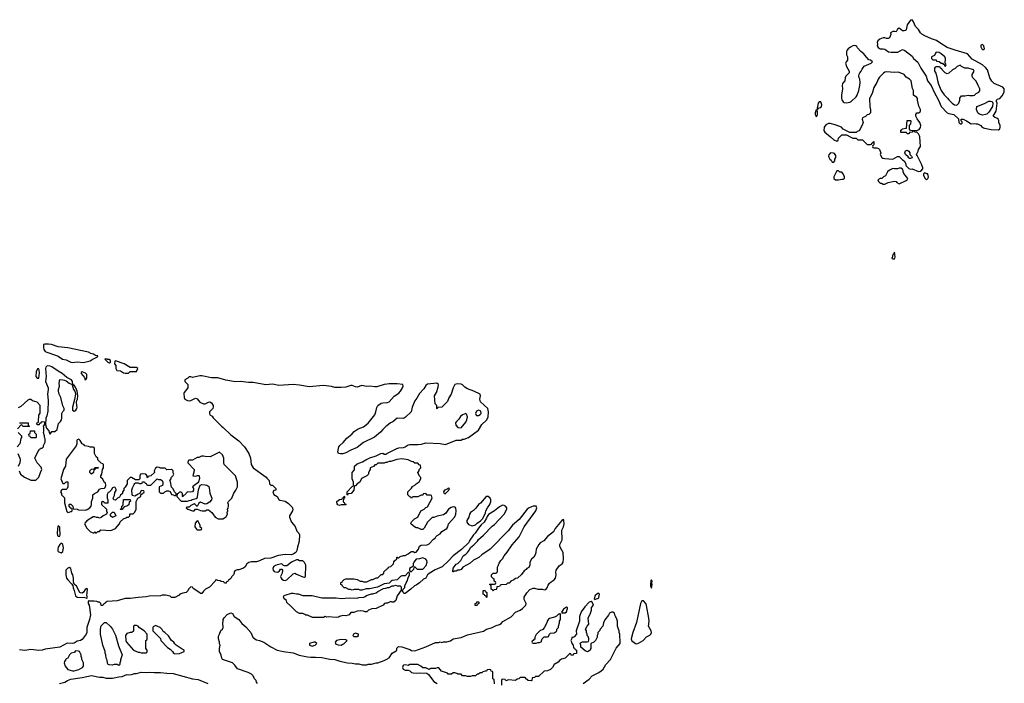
# Model space of a CAD drawing. Header units: inches. Extents: x 2769577 to 2880010, y 685631 to 825129.
# Tile 112 of 155: x 2785410 to 2797724, y 803553 to 811855. Entities that reach past the tile are written whole.
import ezdxf

# ---------------------------------------------------------------- set-up
doc = ezdxf.new("R2010")
doc.units = ezdxf.units.IN
doc.header["$MEASUREMENT"] = 0
for name, color, linetype in [('C7880', 7, 'Continuous'), ('C7890', 7, 'Continuous'), ('C7891', 7, 'Continuous')]:
    doc.layers.add(name, color=color, linetype=linetype)

msp = doc.modelspace()

# ---------------------------------------------------------------- linework, layer by layer
at = {"layer": 'C7880', "color": 4}
for points, elevation in [([(2785770, 807796), (2785724, 807796), (2785707, 807790), (2785706, 807754), (2785712, 807730), (2785730, 807705), (2785750, 807696), (2785859, 807659), (2785890, 807646), (2785945, 807610), (2785990, 807599), (2786050, 807571), (2786070, 807568), (2786130, 807577), (2786210, 807566), (2786293, 807587), (2786315, 807605), (2786382, 807638), (2786386, 807650), (2786356, 807656), (2786334, 807670), (2786299, 807679), (2786270, 807694), (2786011, 807749), (2785890, 807764), (2785808, 807790)], 4), ([(2786486, 807614), (2786474, 807610), (2786514, 807570), (2786530, 807562), (2786538, 807562), (2786546, 807570), (2786546, 807590), (2786530, 807606), (2786506, 807606), (2786506, 807610)], 4), ([(2786610, 807586), (2786598, 807582), (2786594, 807550), (2786612, 807530), (2786613, 807493), (2786625, 807465), (2786670, 807462), (2786710, 807438), (2786730, 807432), (2786770, 807434), (2786790, 807454), (2786870, 807454), (2786886, 807490), (2786870, 807506), (2786790, 807506), (2786718, 807550)], 4), ([(2785650, 807488), (2785633, 807487), (2785618, 807450), (2785612, 807390), (2785630, 807372), (2785650, 807372), (2785657, 807437), (2785655, 807470)], 4), ([(2785754, 807526), (2785738, 807510), (2785734, 807490), (2785740, 807390), (2785734, 807330), (2785766, 807250), (2785768, 807230), (2785759, 807170), (2785765, 807090), (2785764, 806956), (2785750, 806898), (2785735, 806870), (2785731, 806790), (2785747, 806747), (2785773, 806713), (2785778, 806690), (2785790, 806672), (2785810, 806702), (2785850, 806702), (2785879, 806730), (2785895, 806805), (2785922, 806830), (2785934, 806850), (2785939, 806870), (2785935, 806890), (2785938, 806930), (2785950, 806954), (2785966, 806970), (2785966, 806990), (2785950, 807026), (2785925, 807130), (2785905, 807170), (2785894, 807210), (2785895, 807230), (2785908, 807270), (2785904, 807310), (2785910, 807354), (2785949, 807351), (2785970, 807345), (2785990, 807336), (2786028, 807308), (2786057, 807297), (2786066, 807286), (2786083, 807230), (2786101, 807210), (2786106, 807170), (2786095, 807105), (2786071, 807010), (2786071, 806970), (2786090, 806956), (2786113, 806970), (2786125, 806990), (2786129, 807010), (2786123, 807030), (2786121, 807070), (2786124, 807090), (2786134, 807110), (2786138, 807150), (2786130, 807208), (2786113, 807250), (2786090, 807284), (2786083, 807283), (2786074, 807294), (2786071, 807330), (2786057, 807350), (2785998, 807378), (2785941, 807430), (2785890, 807458), (2785811, 807511), (2785790, 807521)], 4), ([(2786190, 807448), (2786178, 807442), (2786178, 807430), (2786219, 807379), (2786230, 807351), (2786242, 807358), (2786250, 807374), (2786250, 807418), (2786234, 807434)], 4), ([(2785550, 806626), (2785542, 806642), (2785527, 806647), (2785526, 806670), (2785542, 806678), (2785547, 806713), (2785590, 806714), (2785594, 806710), (2785594, 806690), (2785614, 806670), (2785614, 806630), (2785610, 806626)], 4), ([(2786150, 806608), (2786130, 806598), (2786125, 806590), (2786124, 806550), (2786116, 806524), (2785990, 806358), (2785982, 806270), (2785958, 806230), (2785926, 806110), (2785950, 806054), (2785970, 806054), (2785990, 806074), (2786010, 806074), (2786011, 806070), (2786012, 806010), (2786002, 805990), (2785990, 805978), (2785944, 805976), (2785932, 805968), (2785922, 805950), (2785932, 805928), (2785932, 805912), (2785972, 805872), (2785972, 805810), (2786001, 805701), (2786010, 805692), (2786027, 805693), (2786050, 805702), (2786058, 805702), (2786066, 805710), (2786066, 805730), (2786062, 805742), (2786050, 805746), (2786028, 805768), (2786029, 805791), (2786033, 805793), (2786050, 805794), (2786074, 805770), (2786078, 805738), (2786127, 805733), (2786145, 805725), (2786230, 805721), (2786253, 805727), (2786288, 805750), (2786302, 805770), (2786309, 805790), (2786308, 805830), (2786326, 805870), (2786326, 805910), (2786346, 805930), (2786386, 805950), (2786410, 805982), (2786430, 805992), (2786470, 805994), (2786478, 806002), (2786486, 806030), (2786482, 806062), (2786466, 806070), (2786450, 806106), (2786426, 806130), (2786426, 806150), (2786438, 806170), (2786446, 806230), (2786458, 806250), (2786458, 806290), (2786450, 806298), (2786427, 806307), (2786386, 806350), (2786386, 806370), (2786368, 806388), (2786346, 806430), (2786346, 806490), (2786342, 806502), (2786327, 806507), (2786290, 806508), (2786270, 806518), (2786224, 806524), (2786215, 806535), (2786190, 806548), (2786168, 806590)], 4), ([(2787910, 806446), (2787792, 806388), (2787730, 806389), (2787710, 806395), (2787685, 806395), (2787650, 806378), (2787630, 806378), (2787570, 806346), (2787530, 806346), (2787518, 806342), (2787514, 806310), (2787592, 806230), (2787592, 806210), (2787574, 806150), (2787610, 806146), (2787633, 806153), (2787650, 806154), (2787654, 806150), (2787657, 806117), (2787646, 806074), (2787639, 806061), (2787592, 806030), (2787572, 806010), (2787582, 805990), (2787582, 805970), (2787572, 805950), (2787550, 805944), (2787510, 805948), (2787470, 805906), (2787458, 805902), (2787450, 805886), (2787446, 805890), (2787446, 805930), (2787430, 805946), (2787410, 805946), (2787393, 805927), (2787378, 805922), (2787374, 805890), (2787430, 805834), (2787510, 805834), (2787530, 805842), (2787556, 805844), (2787569, 805851), (2787616, 805864), (2787628, 805872), (2787635, 805885), (2787646, 805974), (2787669, 806031), (2787690, 806041), (2787730, 806037), (2787751, 806031), (2787774, 806014), (2787780, 806000), (2787790, 805934), (2787811, 805871), (2787807, 805850), (2787782, 805818), (2787750, 805797), (2787730, 805796), (2787670, 805818), (2787652, 805808), (2787630, 805766), (2787606, 805790), (2787590, 805798), (2787550, 805778), (2787530, 805758), (2787502, 805758), (2787494, 805750), (2787514, 805730), (2787570, 805712), (2787590, 805712), (2787610, 805734), (2787630, 805734), (2787670, 805714), (2787693, 805713), (2787730, 805712), (2787750, 805725), (2787770, 805725), (2787811, 805691), (2787854, 805630), (2787893, 805613), (2787950, 805612), (2787970, 805622), (2787988, 805632), (2788008, 805670), (2788006, 805690), (2788015, 805710), (2788008, 805730), (2788016, 805744), (2788022, 805770), (2788022, 805790), (2788015, 805810), (2788022, 805830), (2788062, 805870), (2788089, 805931), (2788115, 805970), (2788133, 806010), (2788136, 806030), (2788133, 806070), (2788110, 806148), (2787969, 806290), (2787962, 806310), (2787962, 806370), (2787948, 806410)], 4), ([(2787130, 806258), (2787110, 806246), (2787092, 806210), (2787094, 806190), (2787052, 806148), (2787018, 806142), (2787010, 806126), (2787006, 806130), (2787006, 806150), (2786986, 806170), (2786950, 806175), (2786922, 806170), (2786912, 806150), (2786914, 806110), (2786900, 806100), (2786860, 806100), (2786810, 806128), (2786790, 806128), (2786754, 806090), (2786754, 806050), (2786730, 806006), (2786714, 805990), (2786712, 805968), (2786694, 805950), (2786694, 805930), (2786670, 805906), (2786658, 805882), (2786634, 805870), (2786610, 805846), (2786587, 805847), (2786578, 805870), (2786596, 805904), (2786600, 805940), (2786616, 805964), (2786616, 805976), (2786602, 806002), (2786590, 806006), (2786570, 805998), (2786554, 805970), (2786530, 805946), (2786518, 805942), (2786504, 805916), (2786502, 805870), (2786514, 805850), (2786513, 805807), (2786470, 805806), (2786462, 805822), (2786450, 805826), (2786438, 805822), (2786434, 805810), (2786434, 805790), (2786494, 805730), (2786494, 805710), (2786502, 805690), (2786494, 805670), (2786454, 805650), (2786430, 805626), (2786410, 805618), (2786390, 805628), (2786370, 805628), (2786350, 805638), (2786330, 805638), (2786250, 805588), (2786224, 805556), (2786222, 805550), (2786250, 805494), (2786294, 805450), (2786330, 805434), (2786342, 805438), (2786350, 805454), (2786358, 805438), (2786370, 805434), (2786387, 805453), (2786410, 805454), (2786426, 805474), (2786550, 805465), (2786610, 805491), (2786658, 805550), (2786667, 805573), (2786707, 805613), (2786736, 805624), (2786750, 805634), (2786770, 805634), (2786786, 805650), (2786786, 805670), (2786790, 805674), (2786830, 805674), (2786850, 805694), (2786866, 805730), (2786866, 805830), (2786889, 805871), (2786926, 805890), (2786926, 805914), (2786942, 805918), (2786947, 805933), (2786962, 805938), (2786966, 805950), (2786962, 805962), (2786930, 805966), (2786914, 805926), (2786890, 805918), (2786850, 805895), (2786822, 805902), (2786815, 805915), (2786814, 805970), (2786821, 805999), (2786840, 806040), (2786848, 806052), (2786860, 806060), (2786890, 806062), (2786910, 806054), (2786930, 806054), (2786942, 806058), (2786947, 806073), (2786970, 806074), (2786978, 806058), (2786993, 806053), (2786998, 806038), (2787010, 806034), (2787050, 806034), (2787128, 806112), (2787145, 806105), (2787170, 806102), (2787192, 806090), (2787202, 806070), (2787202, 806050), (2787194, 806030), (2787154, 806010), (2787154, 805950), (2787170, 805934), (2787210, 805934), (2787226, 805950), (2787250, 805962), (2787270, 805962), (2787293, 805953), (2787310, 805914), (2787332, 805912), (2787344, 805904), (2787358, 805902), (2787366, 805910), (2787366, 805930), (2787348, 805948), (2787330, 805986), (2787307, 806007), (2787296, 806076), (2787286, 806090), (2787306, 806110), (2787306, 806130), (2787330, 806154), (2787338, 806170), (2787328, 806188), (2787328, 806210), (2787320, 806220), (2787310, 806228), (2787250, 806226), (2787230, 806246), (2787170, 806246), (2787155, 806255)], 4), ([(2786310, 806169), (2786286, 806190), (2786287, 806213), (2786310, 806234), (2786342, 806238), (2786350, 806254), (2786393, 806253), (2786390, 806246), (2786358, 806242), (2786352, 806228), (2786338, 806222), (2786334, 806190)], 4), ([(2786670, 805726), (2786666, 805730), (2786682, 805738), (2786686, 805770), (2786702, 805778), (2786706, 805790), (2786707, 805853), (2786793, 805853), (2786794, 805830), (2786778, 805822), (2786773, 805787), (2786752, 805768), (2786718, 805762), (2786714, 805750), (2786698, 805742), (2786690, 805728)], 4), ([(2789410, 805778), (2789390, 805788), (2789380, 805800), (2789375, 805810), (2789378, 805830), (2789410, 805854), (2789442, 805858), (2789447, 805873), (2789462, 805878), (2789470, 805894), (2789474, 805890), (2789474, 805870), (2789458, 805862), (2789454, 805830), (2789458, 805818), (2789470, 805814), (2789478, 805798), (2789490, 805794), (2789490, 805788), (2789430, 805786)], 4), ([(2786570, 805628), (2786546, 805650), (2786546, 805670), (2786570, 805694), (2786590, 805694), (2786612, 805648)], 4), ([(2787630, 805586), (2787604, 805556), (2787602, 805510), (2787620, 805480), (2787630, 805472), (2787670, 805474), (2787682, 805478), (2787686, 805490), (2787668, 805508), (2787667, 805527), (2787642, 805582)], 4), ([(2785890, 805526), (2785881, 805490), (2785878, 805430), (2785884, 805404), (2785890, 805394), (2785910, 805394), (2785915, 805410), (2785913, 805490), (2785910, 805506)], 4), ([(2785930, 805306), (2785910, 805288), (2785890, 805258), (2785885, 805230), (2785885, 805210), (2785890, 805202), (2785930, 805185), (2785950, 805202), (2785959, 805250), (2785950, 805288)], 4), ([(2788870, 805099), (2788810, 805070), (2788750, 805025), (2788723, 805023), (2788709, 805029), (2788690, 805048), (2788630, 805037), (2788610, 805029), (2788586, 805010), (2788576, 804990), (2788581, 804970), (2788594, 804954), (2788610, 804947), (2788637, 804943), (2788659, 804961), (2788670, 804982), (2788690, 804982), (2788695, 804970), (2788691, 804930), (2788671, 804890), (2788679, 804870), (2788690, 804856), (2788710, 804843), (2788730, 804839), (2788750, 804847), (2788830, 804925), (2788850, 804931), (2788870, 804918), (2788950, 804885), (2788970, 804882), (2788986, 804890), (2788988, 805030), (2788970, 805066), (2788950, 805086), (2788910, 805086), (2788890, 805098)], 8), ([(2786030, 805002), (2786010, 804994), (2785988, 804970), (2785988, 804912), (2785996, 804870), (2786010, 804847), (2786060, 804800), (2786076, 804776), (2786077, 804750), (2786093, 804713), (2786109, 804649), (2786130, 804631), (2786226, 804626), (2786242, 804622), (2786250, 804614), (2786258, 804630), (2786248, 804648), (2786258, 804730), (2786250, 804738), (2786230, 804728), (2786206, 804694), (2786190, 804682), (2786170, 804684), (2786162, 804690), (2786121, 804770), (2786093, 804793), (2786085, 804825), (2786084, 804870), (2786073, 804910), (2786062, 804930), (2786049, 804989)], 4), ([(2786650, 803778), (2786627, 803787), (2786590, 803788), (2786570, 803782), (2786530, 803784), (2786518, 803790), (2786510, 803806), (2786502, 803842), (2786490, 803866), (2786488, 803908), (2786478, 803930), (2786478, 803950), (2786449, 804030), (2786419, 804170), (2786419, 804230), (2786429, 804271), (2786460, 804300), (2786470, 804314), (2786493, 804313), (2786544, 804264), (2786571, 804230), (2786610, 804154), (2786644, 804024), (2786691, 803910), (2786672, 803848), (2786671, 803829), (2786662, 803810), (2786662, 803790)], 4), ([(2786870, 804278), (2786844, 804276), (2786834, 804270), (2786833, 804207), (2786812, 804188), (2786790, 804188), (2786750, 804178), (2786732, 804150), (2786739, 804090), (2786747, 804070), (2786834, 803970), (2786890, 803942), (2786910, 803942), (2786930, 803934), (2786990, 803934), (2787002, 803938), (2787006, 803950), (2787006, 803970), (2786986, 803990), (2786986, 804090), (2787002, 804098), (2787006, 804110), (2787006, 804170), (2786966, 804210), (2786909, 804249), (2786890, 804268)], 8), ([(2787110, 804278), (2787078, 804262), (2787074, 804250), (2787074, 804210), (2787170, 804114), (2787174, 804090), (2787260, 804000), (2787290, 803982), (2787322, 803950), (2787332, 803932), (2787350, 803922), (2787410, 803925), (2787466, 803950), (2787466, 803970), (2787440, 803980), (2787369, 804029), (2787349, 804049), (2787338, 804070), (2787308, 804090), (2787270, 804146), (2787226, 804190), (2787203, 804203), (2787190, 804226), (2787166, 804250)], 8), ([(2789610, 804182), (2789585, 804170), (2789578, 804150), (2789583, 804143), (2789590, 804138), (2789630, 804138), (2789648, 804150), (2789646, 804170)], 8), ([(2789090, 804068), (2789034, 804050), (2789034, 804030), (2789070, 804018), (2789090, 804025), (2789106, 804030), (2789126, 804050), (2789107, 804067)], 8), ([(2789430, 804102), (2789374, 804090), (2789354, 804070), (2789365, 804045), (2789393, 804033), (2789430, 804032), (2789450, 804042), (2789470, 804052), (2789506, 804090), (2789490, 804098)], 8), ([(2786110, 803958), (2786090, 803938), (2786054, 803930), (2786032, 803910), (2786011, 803869), (2785990, 803858), (2785985, 803850), (2785970, 803826), (2785966, 803810), (2785978, 803770), (2786010, 803726), (2786070, 803711), (2786090, 803711), (2786150, 803727), (2786195, 803750), (2786208, 803770), (2786208, 803810), (2786188, 803850), (2786187, 803867), (2786178, 803890), (2786178, 803910), (2786158, 803950), (2786144, 803956)], 8)]:
    msp.add_lwpolyline(points, close=True, dxfattribs=dict(at, elevation=elevation))
at = {"layer": 'C7880', "color": 4, "elevation": 4}
for points in [[(2790000, 807295), (2789969, 807291), (2789876, 807264), (2789850, 807261), (2789790, 807271), (2789748, 807268), (2789690, 807277), (2789630, 807258), (2789610, 807261), (2789570, 807278), (2789550, 807277), (2789490, 807257), (2789430, 807254), (2789350, 807256), (2789310, 807265), (2789210, 807277), (2789030, 807261), (2788910, 807283), (2788830, 807290), (2788650, 807277), (2788570, 807296), (2788490, 807288), (2788330, 807315), (2788270, 807315), (2788170, 807331), (2788110, 807323), (2787986, 807346), (2787890, 807376), (2787810, 807375), (2787690, 807399), (2787662, 807398), (2787570, 807378), (2787550, 807386), (2787530, 807386), (2787514, 807370), (2787474, 807350), (2787474, 807330), (2787514, 807290), (2787511, 807250), (2787468, 807192), (2787462, 807178), (2787467, 807130), (2787476, 807110), (2787510, 807091), (2787532, 807088), (2787550, 807091), (2787610, 807121), (2787631, 807111), (2787665, 807070), (2787710, 807051), (2787730, 807051), (2787770, 807071), (2787790, 807076), (2787810, 807061), (2787828, 807030), (2787831, 807009), (2787827, 806993), (2787819, 806981), (2787782, 806950), (2787782, 806930), (2787790, 806914), (2787817, 806897), (2787830, 806874), (2787932, 806770), (2787954, 806754), (2788050, 806664), (2788150, 806587), (2788221, 806510), (2788275, 806430), (2788296, 806370), (2788306, 806290), (2788330, 806251), (2788494, 806134), (2788501, 806121), (2788532, 806090), (2788534, 806050), (2788550, 806034), (2788570, 806032), (2788614, 805990), (2788614, 805970), (2788590, 805966), (2788574, 805950), (2788590, 805914), (2788632, 805890), (2788652, 805852), (2788664, 805844), (2788710, 805838), (2788730, 805831), (2788770, 805804), (2788817, 805757), (2788826, 805730), (2788822, 805710), (2788786, 805650), (2788786, 805630), (2788811, 805570), (2788854, 805514), (2788877, 805457), (2788901, 805430), (2788911, 805411), (2788906, 805330), (2788883, 805257), (2788874, 805214), (2788862, 805190), (2788830, 805168), (2788810, 805161), (2788730, 805166), (2788647, 805153), (2788616, 805144), (2788590, 805130), (2788550, 805120), (2788470, 805116), (2788410, 805085), (2788370, 805074), (2788310, 805074), (2788275, 805065), (2788251, 805049), (2788231, 805009), (2788210, 804995), (2788150, 804975), (2788130, 804975), (2788100, 804960), (2788092, 804950), (2788092, 804930), (2788082, 804910), (2788062, 804890), (2788050, 804866), (2788030, 804846), (2788018, 804842), (2788013, 804827), (2787998, 804822), (2787993, 804807), (2787970, 804806), (2787962, 804822), (2787928, 804828), (2787916, 804836), (2787890, 804838), (2787870, 804846), (2787858, 804842), (2787854, 804830), (2787784, 804756), (2787732, 804730), (2787710, 804708), (2787690, 804678), (2787670, 804678), (2787665, 804685), (2787581, 804741), (2787570, 804755), (2787550, 804762), (2787522, 804730), (2787514, 804710), (2787491, 804689), (2787450, 804682), (2787414, 804670), (2787404, 804656), (2787350, 804626), (2787310, 804629), (2787290, 804642), (2787235, 804655), (2787190, 804655), (2787170, 804649), (2787030, 804644), (2786990, 804634), (2786890, 804629), (2786790, 804613), (2786770, 804616), (2786730, 804613), (2786630, 804584), (2786504, 804576), (2786478, 804562), (2786474, 804550), (2786458, 804542), (2786450, 804526), (2786430, 804528), (2786426, 804550), (2786407, 804567), (2786393, 804567), (2786376, 804576), (2786343, 804583), (2786282, 804582), (2786270, 804586), (2786265, 804575), (2786266, 804554), (2786278, 804530), (2786295, 804410), (2786285, 804350), (2786251, 804250), (2786250, 804190), (2786242, 804170), (2786190, 804103), (2786170, 804090), (2786130, 804080), (2786090, 804055), (2786070, 804051), (2786005, 804055), (2785910, 804006), (2785730, 803981), (2785690, 803969), (2785650, 803964), (2785550, 803977), (2785476, 803964), (2785406, 803974)], [(2785402, 806210), (2785422, 806170), (2785470, 806132), (2785550, 806094), (2785610, 806094), (2785650, 806134), (2785669, 806191), (2785688, 806230), (2785678, 806258), (2785628, 806310), (2785598, 806370), (2785650, 806474), (2785662, 806478), (2785670, 806494), (2785690, 806494), (2785706, 806510), (2785706, 806530), (2785728, 806570), (2785729, 806610), (2785722, 806630), (2785722, 806650), (2785706, 806690), (2785713, 806707), (2785714, 806730), (2785714, 806754), (2785708, 806770), (2785726, 806790), (2785726, 806810), (2785722, 806822), (2785690, 806826), (2785678, 806822), (2785672, 806808), (2785658, 806802), (2785653, 806787), (2785627, 806787), (2785626, 806810), (2785642, 806818), (2785646, 806830), (2785648, 806910), (2785667, 806933), (2785668, 807030), (2785629, 807069), (2785569, 807089), (2785550, 807102), (2785530, 807102), (2785510, 807095), (2785425, 807015), (2785390, 806998)], [(2790000, 806774), (2789990, 806767), (2789951, 806730), (2789923, 806697), (2789846, 806634), (2789710, 806565), (2789630, 806503), (2789551, 806470), (2789490, 806437), (2789450, 806425), (2789424, 806424), (2789398, 806430), (2789389, 806449), (2789401, 806510), (2789414, 806530), (2789454, 806566), (2789501, 806619), (2789564, 806670), (2789595, 806705), (2789644, 806736), (2789710, 806764), (2789770, 806808), (2789850, 806914), (2789866, 806950), (2789875, 807005), (2789891, 807029), (2789930, 807056), (2789950, 807062), (2790000, 807065)], [(2785407, 806813), (2785510, 806814), (2785514, 806810), (2785518, 806778), (2785534, 806770), (2785530, 806766), (2785450, 806766), (2785442, 806782), (2785430, 806786), (2785384, 806736)], [(2785392, 806690), (2785434, 806650), (2785434, 806630), (2785424, 806616), (2785412, 806550), (2785378, 806510)], [(2785385, 806430), (2785412, 806370), (2785414, 806350), (2785413, 806313), (2785393, 806267)], [(2790000, 806317), (2789984, 806316), (2789967, 806307), (2789890, 806306), (2789870, 806286), (2789850, 806286), (2789833, 806267), (2789794, 806250), (2789794, 806230), (2789784, 806216), (2789773, 806187), (2789771, 806169), (2789750, 806148), (2789685, 806115), (2789662, 806070), (2789632, 806048), (2789610, 806026), (2789598, 806022), (2789593, 806007), (2789590, 805968), (2789554, 805930), (2789518, 805922), (2789510, 805906), (2789506, 805910), (2789506, 805950), (2789570, 806014), (2789582, 806018), (2789586, 806030), (2789586, 806070), (2789567, 806113), (2789566, 806190), (2789596, 806224), (2789598, 806270), (2789630, 806298), (2789697, 806323), (2789738, 806350), (2789790, 806376), (2789870, 806398), (2789926, 806430), (2789950, 806431), (2789970, 806422), (2789990, 806422), (2790000, 806427)], [(2790000, 804802), (2789970, 804798), (2789884, 804756), (2789784, 804736), (2789745, 804735), (2789690, 804718), (2789670, 804718), (2789650, 804728), (2789593, 804727), (2789570, 804718), (2789547, 804727), (2789528, 804728), (2789487, 804747), (2789470, 804748), (2789446, 804770), (2789442, 804782), (2789426, 804790), (2789427, 804813), (2789442, 804818), (2789446, 804830), (2789468, 804852), (2789490, 804862), (2789590, 804862), (2789631, 804851), (2789670, 804832), (2789692, 804832), (2789710, 804822), (2789750, 804822), (2789808, 804852), (2789827, 804853), (2789868, 804872), (2789887, 804873), (2789930, 804914), (2789950, 804914), (2789966, 804930), (2789966, 804950), (2789990, 804974), (2790000, 804977)], [(2790000, 804558), (2789990, 804558), (2789974, 804550), (2789954, 804530), (2789870, 804488), (2789813, 804487), (2789774, 804470), (2789752, 804448), (2789730, 804448), (2789710, 804458), (2789670, 804462), (2789630, 804458), (2789590, 804438), (2789550, 804438), (2789532, 804410), (2789516, 804404), (2789490, 804398), (2789450, 804402), (2789410, 804388), (2789399, 804381), (2789370, 804375), (2789270, 804384), (2789250, 804382), (2789230, 804388), (2789210, 804378), (2789070, 804378), (2789010, 804406), (2788990, 804406), (2788976, 804416), (2788950, 804426), (2788908, 804428), (2788870, 804446), (2788800, 804520), (2788750, 804566), (2788746, 804590), (2788718, 804610), (2788710, 804634), (2788718, 804650), (2788730, 804658), (2788810, 804682), (2788830, 804682), (2788870, 804671), (2788891, 804671), (2788952, 804652), (2789069, 804651), (2789190, 804623), (2789370, 804623), (2789430, 804616), (2789530, 804622), (2789630, 804618), (2789650, 804625), (2789713, 804633), (2789730, 804638), (2789749, 804651), (2789809, 804671), (2789828, 804672), (2789870, 804685), (2789890, 804702), (2789960, 804740), (2789990, 804742), (2790000, 804748)], [(2788386, 803550), (2788370, 803566), (2788366, 803590), (2788346, 803610), (2788330, 803646), (2788308, 803668), (2788266, 803690), (2788135, 803735), (2788100, 803780), (2788070, 803808), (2787948, 803850), (2787938, 803870), (2787930, 803906), (2787908, 803950), (2787908, 803990), (2787918, 804030), (2787909, 804049), (2787909, 804070), (2787895, 804110), (2787895, 804145), (2787909, 804170), (2787925, 804215), (2787948, 804232), (2787955, 804250), (2787955, 804270), (2787949, 804290), (2787953, 804350), (2787966, 804374), (2788006, 804414), (2788050, 804434), (2788070, 804425), (2788091, 804391), (2788150, 804350), (2788190, 804303), (2788239, 804259), (2788302, 804190), (2788326, 804130), (2788350, 804111), (2788370, 804098), (2788410, 804091), (2788462, 804070), (2788550, 804010), (2788630, 803970), (2788710, 803950), (2788830, 803935), (2788907, 803907), (2789010, 803886), (2789050, 803879), (2789110, 803881), (2789190, 803875), (2789290, 803856), (2789350, 803851), (2789414, 803830), (2789511, 803811), (2789570, 803806), (2789610, 803796), (2789650, 803796), (2789695, 803785), (2789750, 803785), (2789770, 803791), (2789810, 803791), (2789870, 803811), (2789890, 803811), (2789970, 803838), (2790000, 803855)], [(2785908, 803550), (2785973, 803567), (2786008, 803590), (2786050, 803607), (2786190, 803627), (2786310, 803651), (2786409, 803631), (2786450, 803631), (2786490, 803618), (2786570, 803616), (2786650, 803636), (2786690, 803639), (2786750, 803663), (2786770, 803659), (2786810, 803664), (2786845, 803675), (2786870, 803675), (2786930, 803695), (2786990, 803687), (2787030, 803695), (2787090, 803687), (2787170, 803690), (2787250, 803680), (2787330, 803676), (2787570, 803611), (2787641, 803601), (2787765, 803550)]]:
    msp.add_lwpolyline(points, dxfattribs=at)
at = {"layer": 'C7890', "color": 4}
for points, elevation in [([(2795650, 809966), (2795630, 809966), (2795594, 809890), (2795594, 809870), (2795613, 809853), (2795650, 809852), (2795690, 809862), (2795710, 809862), (2795726, 809870), (2795726, 809890), (2795710, 809926), (2795690, 809946), (2795668, 809948)], 4), ([(2796430, 809998), (2796410, 809998), (2796390, 809988), (2796352, 809988), (2796330, 809994), (2796290, 809974), (2796265, 809950), (2796237, 809903), (2796214, 809890), (2796192, 809868), (2796170, 809868), (2796142, 809850), (2796152, 809830), (2796170, 809812), (2796190, 809812), (2796210, 809798), (2796230, 809798), (2796270, 809818), (2796350, 809834), (2796370, 809832), (2796380, 809820), (2796410, 809802), (2796496, 809844), (2796510, 809854), (2796518, 809870), (2796469, 809930), (2796458, 809950), (2796458, 809970), (2796450, 809986)], 4), ([(2796730, 809938), (2796724, 809936), (2796713, 809927), (2796712, 809910), (2796730, 809872), (2796750, 809851), (2796769, 809870), (2796774, 809886), (2796766, 809926), (2796754, 809926)], 4), ([(2796350, 808946), (2796338, 808922), (2796330, 808918), (2796322, 808878), (2796314, 808870), (2796330, 808862), (2796350, 808865), (2796355, 808870), (2796358, 808890), (2796356, 808924)], 4), ([(2791150, 806969), (2791123, 806957), (2791111, 806930), (2791118, 806910), (2791125, 806905), (2791150, 806904), (2791170, 806916), (2791181, 806930), (2791176, 806956), (2791170, 806962)], 8), ([(2790990, 806928), (2790946, 806914), (2790922, 806890), (2790904, 806856), (2790872, 806830), (2790862, 806810), (2790864, 806784), (2790890, 806752), (2790930, 806751), (2790990, 806819), (2791004, 806850), (2791009, 806889), (2790999, 806919)], 8), ([(2790770, 805995), (2790757, 805983), (2790722, 805970), (2790712, 805950), (2790713, 805933), (2790730, 805925), (2790778, 805970), (2790786, 805990)], 4), ([(2791246, 805890), (2791173, 805807), (2791150, 805789), (2791115, 805745), (2791085, 805715), (2791048, 805690), (2791036, 805670), (2791028, 805632), (2791004, 805590), (2791001, 805570), (2791021, 805541), (2791070, 805525), (2791110, 805538), (2791130, 805558), (2791174, 805586), (2791204, 805616), (2791235, 805685), (2791239, 805710), (2791259, 805750), (2791290, 805791), (2791304, 805830), (2791302, 805850), (2791292, 805870), (2791270, 805889)], 4), ([(2790450, 805124), (2790409, 805109), (2790370, 805108), (2790338, 805070), (2790331, 805050), (2790333, 805027), (2790325, 805015), (2790286, 804990), (2790284, 804964), (2790293, 804953), (2790310, 804952), (2790338, 804982), (2790347, 805013), (2790382, 804982), (2790450, 804982), (2790455, 804985), (2790494, 805026), (2790507, 805067), (2790502, 805090), (2790490, 805108)], 4), ([(2793310, 804846), (2793302, 804838), (2793298, 804790), (2793298, 804770), (2793310, 804742), (2793319, 804790), (2793315, 804810), (2793318, 804830)], 4), ([(2791250, 804626), (2791242, 804642), (2791226, 804650), (2791222, 804662), (2791206, 804670), (2791206, 804710), (2791210, 804714), (2791233, 804713), (2791238, 804698), (2791254, 804690), (2791254, 804630)], 4), ([(2792650, 804681), (2792627, 804670), (2792607, 804650), (2792594, 804610), (2792604, 804604), (2792610, 804605), (2792650, 804618), (2792654, 804625), (2792661, 804670)], 4), ([(2791130, 804526), (2791107, 804527), (2791106, 804550), (2791122, 804558), (2791127, 804573), (2791150, 804574), (2791154, 804570), (2791154, 804550), (2791138, 804542)], 4), ([(2792250, 804508), (2792210, 804479), (2792185, 804445), (2792193, 804433), (2792203, 804437), (2792230, 804435), (2792250, 804446), (2792262, 804490), (2792262, 804502)], 4), ([(2793210, 804584), (2793190, 804584), (2793176, 804550), (2793126, 804314), (2793079, 804190), (2793059, 804110), (2793061, 804090), (2793110, 804050), (2793130, 804048), (2793150, 804055), (2793206, 804090), (2793250, 804134), (2793290, 804157), (2793303, 804170), (2793312, 804190), (2793307, 804210), (2793274, 804270), (2793281, 804330), (2793278, 804370), (2793249, 804529), (2793239, 804550)], 4), ([(2792170, 804426), (2792162, 804418), (2792150, 804417), (2792125, 804395), (2792098, 804382), (2792035, 804365), (2792024, 804356), (2792005, 804330), (2792002, 804310), (2791970, 804246), (2791953, 804227), (2791914, 804210), (2791870, 804166), (2791854, 804130), (2791853, 804107), (2791838, 804102), (2791833, 804087), (2791818, 804082), (2791814, 804070), (2791818, 804058), (2791830, 804054), (2791870, 804054), (2791890, 804062), (2791910, 804062), (2791930, 804074), (2791946, 804110), (2791970, 804134), (2792010, 804134), (2792022, 804138), (2792038, 804170), (2792050, 804182), (2792096, 804184), (2792120, 804200), (2792128, 804210), (2792128, 804230), (2792148, 804250), (2792149, 804270), (2792162, 804310), (2792162, 804330), (2792175, 804350), (2792175, 804415)], 4)]:
    msp.add_lwpolyline(points, close=True, dxfattribs=dict(at, elevation=elevation))
at = {"layer": 'C7890', "color": 4, "elevation": 4}
for points in [[(2796522, 810000), (2796530, 809992), (2796550, 809985), (2796571, 809991), (2796650, 809958), (2796670, 809962), (2796678, 809962), (2796706, 809990), (2796703, 810000)], [(2790000, 806427), (2790126, 806490), (2790150, 806498), (2790210, 806505), (2790230, 806511), (2790270, 806536), (2790290, 806541), (2790390, 806541), (2790434, 806546), (2790490, 806561), (2790670, 806555), (2790737, 806543), (2790870, 806594), (2790930, 806596), (2790950, 806607), (2790970, 806608), (2791021, 806630), (2791150, 806721), (2791189, 806790), (2791250, 806845), (2791270, 806885), (2791275, 806950), (2791271, 806971), (2791264, 806990), (2791175, 807075), (2791165, 807110), (2791174, 807150), (2791169, 807170), (2791089, 807210), (2791010, 807236), (2790978, 807258), (2790950, 807287), (2790930, 807295), (2790882, 807298), (2790850, 807292), (2790830, 807248), (2790806, 807170), (2790775, 807125), (2790761, 807079), (2790690, 807008), (2790638, 807002), (2790630, 806986), (2790626, 806990), (2790626, 807030), (2790608, 807050), (2790598, 807150), (2790622, 807190), (2790643, 807257), (2790646, 807290), (2790629, 807309), (2790510, 807296), (2790490, 807281), (2790463, 807237), (2790410, 807181), (2790378, 807122), (2790350, 807089), (2790320, 807010), (2790306, 806950), (2790237, 806883), (2790210, 806868), (2790130, 806869), (2790075, 806825), (2790048, 806810), (2790000, 806774)], [(2790000, 807065), (2790010, 807065), (2790030, 807076), (2790093, 807147), (2790150, 807185), (2790174, 807210), (2790197, 807250), (2790204, 807270), (2790201, 807290), (2790130, 807300), (2790030, 807298), (2790000, 807295)], [(2790000, 804977), (2790002, 804978), (2790008, 804992), (2790022, 804998), (2790026, 805010), (2790050, 805014), (2790086, 805050), (2790088, 805072), (2790096, 805084), (2790126, 805110), (2790126, 805130), (2790130, 805132), (2790142, 805122), (2790150, 805122), (2790170, 805138), (2790210, 805151), (2790230, 805152), (2790270, 805172), (2790289, 805191), (2790310, 805201), (2790330, 805201), (2790350, 805191), (2790370, 805196), (2790399, 805230), (2790410, 805271), (2790430, 805282), (2790507, 805287), (2790530, 805297), (2790585, 805355), (2790608, 805370), (2790614, 805386), (2790630, 805402), (2790670, 805425), (2790690, 805451), (2790753, 805490), (2790764, 805510), (2790774, 805550), (2790850, 805635), (2790864, 805670), (2790870, 805710), (2790865, 805745), (2790856, 805756), (2790830, 805760), (2790808, 805752), (2790771, 805730), (2790738, 805682), (2790710, 805662), (2790630, 805646), (2790590, 805629), (2790570, 805629), (2790510, 805568), (2790470, 805495), (2790450, 805478), (2790430, 805478), (2790390, 805498), (2790370, 805498), (2790346, 805510), (2790305, 805545), (2790303, 805557), (2790310, 805574), (2790346, 805610), (2790390, 805634), (2790426, 805710), (2790470, 805732), (2790490, 805752), (2790510, 805762), (2790568, 805870), (2790562, 805902), (2790547, 805907), (2790508, 805908), (2790490, 805926), (2790458, 805922), (2790452, 805908), (2790433, 805907), (2790390, 805888), (2790333, 805887), (2790318, 805882), (2790310, 805866), (2790302, 805882), (2790290, 805886), (2790266, 805910), (2790266, 805950), (2790310, 805994), (2790323, 806017), (2790350, 806032), (2790369, 806051), (2790408, 806072), (2790428, 806110), (2790426, 806130), (2790410, 806146), (2790388, 806190), (2790406, 806210), (2790406, 806230), (2790426, 806250), (2790422, 806282), (2790407, 806287), (2790390, 806306), (2790350, 806306), (2790330, 806326), (2790310, 806328), (2790270, 806348), (2790190, 806362), (2790126, 806354), (2790050, 806328), (2790030, 806328), (2790010, 806318), (2790000, 806317)], [(2790000, 803855), (2790030, 803872), (2790070, 803932), (2790120, 803960), (2790128, 803970), (2790128, 803992), (2790148, 804012), (2790190, 804011), (2790290, 803978), (2790310, 803965), (2790350, 803961), (2790490, 804011), (2790610, 804062), (2790650, 804065), (2790670, 804071), (2790690, 804066), (2790710, 804071), (2790750, 804071), (2790796, 804084), (2790830, 804111), (2790930, 804127), (2791010, 804161), (2791210, 804207), (2791250, 804231), (2791310, 804247), (2791370, 804275), (2791412, 804288), (2791430, 804301), (2791452, 804328), (2791556, 804384), (2791610, 804445), (2791668, 804470), (2791698, 804490), (2791738, 804530), (2791746, 804550), (2791720, 804600), (2791718, 804630), (2791754, 804686), (2791790, 804725), (2791830, 804745), (2791850, 804745), (2791892, 804732), (2791950, 804732), (2791970, 804722), (2791990, 804726), (2792008, 804750), (2792019, 804781), (2792035, 804805), (2792055, 804825), (2792093, 804850), (2792109, 804870), (2792118, 804910), (2792116, 804944), (2792121, 804970), (2792158, 805022), (2792193, 805050), (2792205, 805070), (2792211, 805109), (2792206, 805190), (2792172, 805250), (2792165, 805270), (2792165, 805290), (2792196, 805350), (2792192, 805470), (2792210, 805512), (2792219, 805550), (2792217, 805590), (2792210, 805602), (2792190, 805589), (2792106, 805490), (2792085, 805450), (2792011, 805390), (2791964, 805336), (2791921, 805310), (2791901, 805290), (2791868, 805232), (2791866, 805190), (2791858, 805162), (2791842, 805130), (2791812, 805108), (2791792, 805070), (2791792, 805030), (2791777, 805003), (2791754, 804990), (2791744, 804976), (2791720, 804960), (2791684, 804916), (2791634, 804870), (2791610, 804866), (2791590, 804846), (2791554, 804830), (2791532, 804808), (2791510, 804806), (2791492, 804788), (2791430, 804786), (2791418, 804782), (2791410, 804766), (2791378, 804762), (2791374, 804730), (2791370, 804726), (2791338, 804722), (2791330, 804706), (2791322, 804722), (2791306, 804730), (2791306, 804770), (2791302, 804782), (2791286, 804790), (2791290, 804794), (2791350, 804794), (2791362, 804798), (2791366, 804810), (2791362, 804822), (2791346, 804830), (2791342, 804862), (2791330, 804866), (2791310, 804886), (2791309, 804911), (2791330, 804932), (2791367, 804933), (2791386, 804950), (2791387, 805007), (2791396, 805024), (2791405, 805055), (2791429, 805090), (2791449, 805110), (2791469, 805150), (2791507, 805193), (2791570, 805286), (2791655, 805385), (2791719, 805510), (2791863, 805710), (2791879, 805750), (2791869, 805769), (2791830, 805768), (2791810, 805762), (2791783, 805750), (2791758, 805730), (2791657, 805603), (2791573, 805530), (2791521, 805459), (2791292, 805230), (2791190, 805162), (2791151, 805129), (2791086, 805094), (2791045, 805055), (2790952, 805008), (2790930, 804978), (2790910, 804969), (2790890, 804968), (2790870, 804958), (2790842, 804958), (2790832, 804948), (2790826, 804950), (2790830, 804994), (2790870, 805042), (2790890, 805052), (2790928, 805090), (2790958, 805150), (2790988, 805170), (2791010, 805192), (2791036, 805224), (2791050, 805252), (2791090, 805285), (2791135, 805330), (2791149, 805351), (2791212, 805408), (2791321, 805519), (2791350, 805539), (2791470, 805671), (2791503, 805730), (2791502, 805750), (2791487, 805770), (2791470, 805778), (2791450, 805780), (2791410, 805760), (2791350, 805712), (2791274, 805666), (2791258, 805642), (2791250, 805618), (2791218, 805570), (2791183, 805537), (2791146, 805494), (2791105, 805430), (2791085, 805410), (2791031, 805330), (2791026, 805314), (2790934, 805226), (2790831, 805150), (2790774, 805086), (2790692, 805010), (2790607, 804973), (2790531, 804929), (2790511, 804909), (2790491, 804869), (2790462, 804858), (2790410, 804809), (2790370, 804782), (2790346, 804774), (2790302, 804730), (2790230, 804675), (2790218, 804678), (2790206, 804690), (2790198, 804710), (2790207, 804733), (2790227, 804753), (2790228, 804772), (2790242, 804810), (2790257, 804830), (2790269, 804871), (2790286, 804910), (2790286, 804930), (2790278, 804938), (2790270, 804938), (2790230, 804898), (2790190, 804898), (2790174, 804890), (2790130, 804846), (2790070, 804838), (2790054, 804830), (2790030, 804806), (2790000, 804802)], [(2790000, 804748), (2790010, 804754), (2790030, 804754), (2790070, 804774), (2790090, 804774), (2790110, 804782), (2790130, 804774), (2790170, 804774), (2790180, 804760), (2790180, 804720), (2790131, 804649), (2790116, 804590), (2790090, 804568), (2790070, 804568), (2790050, 804578), (2790010, 804558), (2790000, 804558)], [(2792458, 803550), (2792530, 803604), (2792570, 803647), (2792654, 803690), (2792684, 803710), (2792709, 803730), (2792742, 803790), (2792798, 803850), (2792870, 803994), (2792918, 804050), (2792920, 804060), (2792915, 804170), (2792908, 804190), (2792908, 804210), (2792898, 804230), (2792888, 804270), (2792888, 804330), (2792875, 804370), (2792858, 804398), (2792848, 804430), (2792830, 804442), (2792810, 804442), (2792785, 804430), (2792775, 804405), (2792730, 804346), (2792711, 804309), (2792705, 804270), (2792671, 804229), (2792662, 804210), (2792642, 804190), (2792642, 804170), (2792631, 804150), (2792631, 804130), (2792611, 804090), (2792590, 804068), (2792554, 804050), (2792551, 803990), (2792542, 803970), (2792530, 803958), (2792510, 803948), (2792480, 803960), (2792427, 804007), (2792426, 804030), (2792418, 804050), (2792422, 804058), (2792448, 804072), (2792507, 804073), (2792522, 804078), (2792527, 804093), (2792527, 804113), (2792518, 804138), (2792508, 804150), (2792508, 804170), (2792498, 804190), (2792498, 804210), (2792488, 804230), (2792506, 804270), (2792527, 804293), (2792518, 804370), (2792549, 804430), (2792562, 804470), (2792560, 804500), (2792586, 804530), (2792568, 804570), (2792557, 804577), (2792530, 804569), (2792478, 804510), (2792430, 804446), (2792411, 804390), (2792412, 804330), (2792371, 804210), (2792372, 804168), (2792344, 804136), (2792326, 804126), (2792314, 804126), (2792314, 804114), (2792302, 804090), (2792312, 804072), (2792314, 804050), (2792334, 804030), (2792338, 803998), (2792350, 803994), (2792358, 803978), (2792374, 803970), (2792373, 803927), (2792338, 803922), (2792330, 803906), (2792307, 803907), (2792302, 803922), (2792290, 803926), (2792234, 803870), (2792184, 803856), (2792160, 803840), (2792144, 803816), (2792094, 803790), (2792072, 803750), (2792050, 803728), (2792010, 803708), (2791970, 803706), (2791900, 803640), (2791862, 803638), (2791850, 803626), (2791818, 803622), (2791814, 803590), (2791810, 803586), (2791770, 803588), (2791762, 803602), (2791750, 803606), (2791730, 803626), (2791670, 803626), (2791652, 803608), (2791633, 803607), (2791610, 803588), (2791525, 803595), (2791490, 803586), (2791482, 803602), (2791450, 803606), (2791438, 803602), (2791434, 803590), (2791434, 803530)], [(2791347, 803547), (2791342, 803602), (2791326, 803610), (2791326, 803690), (2791322, 803702), (2791307, 803707), (2791302, 803722), (2791290, 803726), (2791258, 803722), (2791250, 803706), (2791230, 803706), (2791204, 803696), (2791190, 803686), (2791170, 803686), (2791150, 803666), (2791130, 803666), (2791110, 803646), (2791070, 803646), (2791050, 803638), (2791010, 803638), (2790987, 803647), (2790948, 803648), (2790930, 803666), (2790890, 803666), (2790876, 803676), (2790850, 803686), (2790830, 803686), (2790810, 803666), (2790770, 803668), (2790759, 803679), (2790686, 803706), (2790650, 803746), (2790630, 803746), (2790610, 803738), (2790550, 803738), (2790530, 803726), (2790516, 803736), (2790490, 803746), (2790450, 803746), (2790426, 803770), (2790390, 803788), (2790290, 803788), (2790270, 803778), (2790230, 803784), (2790210, 803782), (2790204, 803776), (2790196, 803750), (2790205, 803730), (2790230, 803719), (2790270, 803718), (2790290, 803711), (2790311, 803690), (2790330, 803683), (2790370, 803681), (2790410, 803685), (2790500, 803680), (2790524, 803664), (2790590, 803578), (2790630, 803551)]]:
    msp.add_lwpolyline(points, dxfattribs=at)
at = {"layer": 'C7891', "color": 4}
for points, elevation in [([(2796570, 811855), (2796550, 811848), (2796511, 811790), (2796496, 811730), (2796490, 811722), (2796470, 811714), (2796450, 811715), (2796410, 811748), (2796390, 811735), (2796370, 811702), (2796350, 811709), (2796330, 811709), (2796302, 811690), (2796305, 811670), (2796290, 811629), (2796270, 811618), (2796250, 811618), (2796230, 811629), (2796209, 811629), (2796166, 811610), (2796141, 811590), (2796132, 811570), (2796138, 811550), (2796132, 811530), (2796147, 811507), (2796170, 811492), (2796210, 811492), (2796230, 811486), (2796276, 811455), (2796308, 811448), (2796392, 811448), (2796450, 811481), (2796478, 811470), (2796570, 811397), (2796590, 811371), (2796643, 811323), (2796681, 811250), (2796747, 811150), (2796765, 811090), (2796808, 811030), (2796845, 810950), (2796902, 810850), (2796935, 810770), (2797011, 810691), (2797030, 810681), (2797094, 810670), (2797153, 810613), (2797154, 810570), (2797170, 810554), (2797190, 810554), (2797198, 810562), (2797196, 810576), (2797186, 810590), (2797186, 810610), (2797208, 810612), (2797250, 810592), (2797310, 810552), (2797350, 810558), (2797370, 810551), (2797390, 810551), (2797430, 810531), (2797439, 810519), (2797463, 810503), (2797478, 810498), (2797560, 810480), (2797650, 810478), (2797669, 810491), (2797674, 810510), (2797673, 810533), (2797655, 810570), (2797655, 810595), (2797648, 810610), (2797630, 810622), (2797606, 810630), (2797586, 810650), (2797622, 810710), (2797635, 810810), (2797626, 810830), (2797626, 810850), (2797638, 810862), (2797670, 810871), (2797699, 810901), (2797724, 810950), (2797723, 810990), (2797705, 811010), (2797599, 811059), (2797566, 811086), (2797541, 811130), (2797512, 811230), (2797490, 811258), (2797452, 811292), (2797323, 811363), (2797262, 811430), (2797110, 811474), (2797010, 811509), (2796930, 811556), (2796875, 811595), (2796815, 811615), (2796730, 811653), (2796694, 811674), (2796677, 811690), (2796652, 811732), (2796615, 811770), (2796588, 811830)], 4), ([(2795854, 811534), (2795830, 811529), (2795799, 811510), (2795773, 811490), (2795756, 811470), (2795750, 811455), (2795750, 811414), (2795761, 811390), (2795762, 811358), (2795761, 811350), (2795745, 811330), (2795739, 811310), (2795750, 811271), (2795783, 811210), (2795783, 811190), (2795741, 811150), (2795733, 811130), (2795731, 811090), (2795702, 811058), (2795695, 811030), (2795699, 810990), (2795686, 810910), (2795688, 810870), (2795693, 810853), (2795708, 810828), (2795721, 810821), (2795750, 810817), (2795790, 810823), (2795810, 810831), (2795870, 810890), (2795883, 810910), (2795905, 810970), (2795919, 811030), (2795922, 811070), (2795918, 811110), (2795908, 811130), (2795906, 811150), (2795908, 811172), (2795918, 811190), (2795935, 811210), (2795945, 811235), (2795970, 811272), (2796058, 811310), (2796075, 811330), (2796050, 811348), (2796030, 811354), (2795979, 811410), (2795969, 811429), (2795930, 811458), (2795890, 811502), (2795880, 811520), (2795869, 811529)], 4), ([(2797450, 811544), (2797430, 811535), (2797430, 811514), (2797443, 811490), (2797450, 811484), (2797470, 811481), (2797477, 811490), (2797469, 811530)], 4), ([(2796873, 811447), (2796864, 811436), (2796853, 811407), (2796814, 811390), (2796814, 811370), (2796830, 811354), (2796870, 811354), (2796878, 811338), (2796910, 811332), (2796933, 811313), (2796952, 811312), (2796958, 811298), (2796974, 811294), (2796978, 811278), (2796990, 811274), (2796998, 811290), (2796990, 811306), (2796986, 811306), (2796989, 811370), (2796982, 811390), (2796935, 811430), (2796910, 811444)], 8), ([(2797170, 811286), (2797134, 811270), (2797110, 811246), (2797074, 811230), (2797030, 811186), (2797010, 811178), (2796986, 811190), (2796946, 811230), (2796942, 811242), (2796926, 811250), (2796922, 811262), (2796910, 811266), (2796870, 811266), (2796858, 811262), (2796853, 811247), (2796851, 811210), (2796866, 811186), (2796877, 811157), (2796887, 811093), (2796899, 811050), (2796934, 810970), (2796970, 810916), (2797014, 810874), (2797030, 810852), (2797070, 810811), (2797102, 810790), (2797130, 810786), (2797155, 810810), (2797168, 810850), (2797168, 810872), (2797190, 810902), (2797230, 810902), (2797270, 810911), (2797287, 810907), (2797334, 810906), (2797350, 810912), (2797370, 810932), (2797406, 810950), (2797416, 810964), (2797418, 810990), (2797395, 811030), (2797383, 811063), (2797368, 811090), (2797329, 811129), (2797322, 811150), (2797322, 811170), (2797348, 811210), (2797338, 811230), (2797270, 811248), (2797230, 811248), (2797188, 811268)], 8), ([(2795430, 810828), (2795410, 810828), (2795398, 810810), (2795382, 810750), (2795382, 810742), (2795390, 810734), (2795408, 810752), (2795430, 810758), (2795439, 810770), (2795441, 810790)], 4), ([(2797450, 810659), (2797412, 810672), (2797401, 810681), (2797392, 810692), (2797377, 810730), (2797382, 810770), (2797475, 810805), (2797530, 810834), (2797550, 810836), (2797571, 810831), (2797581, 810810), (2797578, 810770), (2797530, 810698), (2797505, 810675), (2797490, 810669)], 4), ([(2795370, 810726), (2795358, 810690), (2795358, 810670), (2795370, 810646), (2795378, 810650), (2795388, 810670), (2795387, 810707), (2795382, 810722)], 4), ([(2795550, 810188), (2795530, 810166), (2795525, 810150), (2795530, 810134), (2795542, 810110), (2795557, 810097), (2795570, 810074), (2795590, 810074), (2795606, 810090), (2795606, 810110), (2795618, 810130), (2795616, 810156), (2795602, 810182), (2795587, 810187)], 4), ([(2796550, 810118), (2796540, 810120), (2796530, 810126), (2796520, 810140), (2796489, 810169), (2796482, 810190), (2796490, 810214), (2796510, 810222), (2796532, 810210), (2796542, 810190), (2796542, 810170), (2796562, 810150), (2796572, 810132), (2796570, 810126)], 4)]:
    msp.add_lwpolyline(points, close=True, dxfattribs=dict(at, elevation=elevation))
at = {"layer": 'C7891', "color": 4, "elevation": 4}
msp.add_lwpolyline([(2796703, 810000), (2796690, 810046), (2796636, 810156), (2796626, 810170), (2796648, 810210), (2796649, 810230), (2796675, 810270), (2796669, 810390), (2796663, 810403), (2796649, 810429), (2796628, 810448), (2796606, 810450), (2796602, 810462), (2796590, 810466), (2796578, 810462), (2796570, 810448), (2796538, 810442), (2796534, 810430), (2796527, 810427), (2796510, 810426), (2796502, 810442), (2796490, 810446), (2796430, 810446), (2796428, 810450), (2796428, 810472), (2796442, 810478), (2796446, 810490), (2796502, 810498), (2796510, 810594), (2796550, 810594), (2796554, 810590), (2796552, 810548), (2796534, 810530), (2796534, 810490), (2796538, 810478), (2796550, 810474), (2796630, 810471), (2796659, 810481), (2796675, 810505), (2796678, 810530), (2796669, 810570), (2796635, 810615), (2796618, 810650), (2796618, 810670), (2796628, 810690), (2796650, 810692), (2796670, 810702), (2796675, 810710), (2796675, 810730), (2796655, 810775), (2796639, 810850), (2796639, 810870), (2796630, 810882), (2796589, 810910), (2796588, 810970), (2796576, 810996), (2796558, 811090), (2796538, 811110), (2796495, 811135), (2796470, 811169), (2796457, 811177), (2796398, 811198), (2796350, 811193), (2796250, 811204), (2796230, 811197), (2796215, 811185), (2796165, 811135), (2796147, 811110), (2796130, 811069), (2796091, 811009), (2796073, 810930), (2796039, 810870), (2796041, 810770), (2796052, 810728), (2796052, 810690), (2796030, 810668), (2796010, 810666), (2795990, 810646), (2795950, 810626), (2795945, 810610), (2795958, 810570), (2795945, 810535), (2795910, 810466), (2795884, 810456), (2795870, 810446), (2795790, 810446), (2795710, 810486), (2795686, 810510), (2795610, 810539), (2795545, 810555), (2795525, 810555), (2795490, 810538), (2795471, 810510), (2795467, 810470), (2795478, 810450), (2795551, 810391), (2795590, 810352), (2795630, 810334), (2795646, 810350), (2795650, 810374), (2795690, 810414), (2795750, 810414), (2795804, 810384), (2795830, 810374), (2795870, 810374), (2795893, 810353), (2795950, 810354), (2796010, 810294), (2796050, 810294), (2796062, 810298), (2796066, 810310), (2796082, 810318), (2796086, 810330), (2796092, 810332), (2796093, 810293), (2796090, 810286), (2796078, 810282), (2796074, 810270), (2796078, 810258), (2796093, 810253), (2796131, 810251), (2796150, 810242), (2796162, 810230), (2796178, 810190), (2796172, 810170), (2796191, 810131), (2796204, 810124), (2796230, 810118), (2796329, 810111), (2796390, 810145), (2796410, 810142), (2796450, 810102), (2796471, 810091), (2796491, 810051), (2796492, 810030), (2796522, 810000)], dxfattribs=at)

doc.saveas('drawing.dxf')
